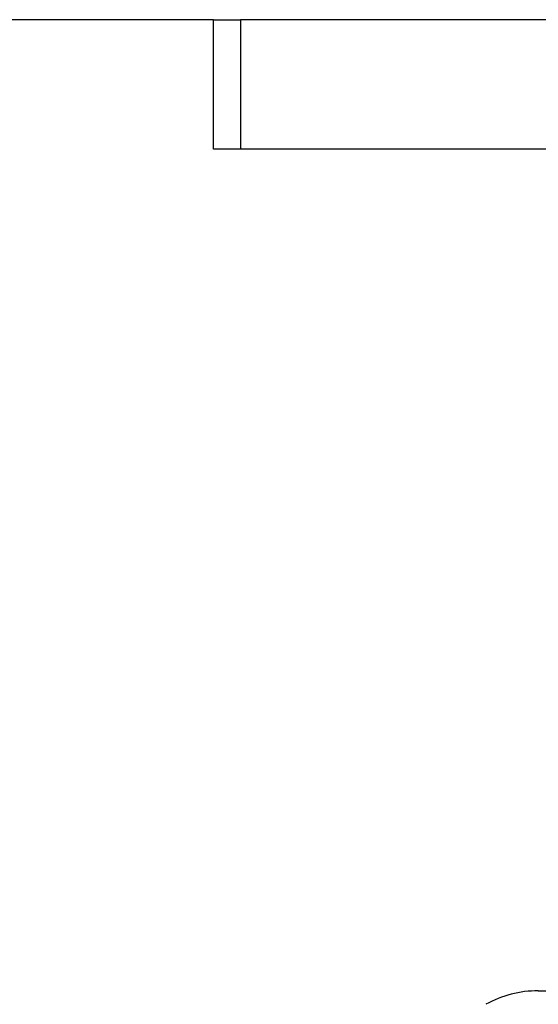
# Model space of a CAD drawing. Header units: millimetres. Extents: x 0 to 420, y 0 to 297.
# Tile 69 of 88: x 327.29 to 332.75, y 162.21 to 172.59. Entities that reach past the tile are written whole.
import ezdxf

# ---------------------------------------------------------------- set-up
doc = ezdxf.new("R2010")
doc.units = ezdxf.units.MM
doc.layers.add('QUOTE', color=174, linetype='Continuous')
doc.styles.add('SLDTEXTSTYLE3', font='TXT', dxfattribs={"width": 0.75})
doc.dimstyles.new('SLDDIMSTYLE0', dxfattribs={"dimtxt": 3, "dimasz": 3, "dimexe": 0, "dimexo": 0.0625, "dimgap": 0.75, "dimtad": 1, "dimlfac": 8.795212, "dimrnd": 1e-09, "dimzin": 12, "dimdsep": 46, "dimtxsty": 'SLDTEXTSTYLE3', "dimsah": 1, "dimcen": 0.09, "dimadec": 0, "dimazin": 3, "dimtfac": 1, "dimtdec": 3, "dimtofl": 0, "dimtmove": 0, "dimatfit": 3, "dimfxl": 0, "dimfrac": 2, "dimtolj": 1, "dimtzin": 12, "dimarcsym": 0})

# ---------------------------------------------------------------- blocks, each defined once
blk = doc.blocks.new('_D_2')
at = {"layer": 'QUOTE'}
for p, q in [((329.508, 267.652), (356.979, 267.652)), ((354.979, 159.172), (354.979, 267.652)), ((343.216, 159.172), (356.979, 159.172))]:
    blk.add_line(p, q, dxfattribs=at)
for points in [[(354.979, 267.652), (354.479, 264.652), (355.479, 264.652)], [(354.979, 159.172), (355.479, 162.172), (354.479, 162.172)]]:
    blk.add_solid(points, dxfattribs=at)
at = {"layer": 'QUOTE', "insert": (351.112, 208.425), "char_height": 3, "attachment_point": 1, "rotation": 90, "style": 'SLDTEXTSTYLE3'}
blk.add_mtext('954,1', dxfattribs=at)

msp = doc.modelspace()

# ---------------------------------------------------------------- linework, layer by layer
at = {"color": 7, "linetype": 'Continuous', "lineweight": 25}
for p, q in [((329.3273, 172.5887), (290.6699, 172.5887)), ((329.3273, 171.2244), (329.3273, 172.5887)), ((329.3273, 172.5887), (329.6116, 172.5887)), ((329.6116, 172.5887), (329.6116, 171.2244)), ((339.2759, 172.5887), (329.6116, 172.5887)), ((329.6116, 171.2244), (329.3273, 171.2244)), ((339.2759, 171.2244), (329.6116, 171.2244)), ((332.7478, 162.3559), (334.5908, 162.3559))]:
    msp.add_line(p, q, dxfattribs=at)
msp.add_arc((332.7478, 161.2189), 1.137, 90, 118.97971, dxfattribs=at)

# ---------------------------------------------------------------- dimensions: what is measured, and where the dimension line sits
at = {"layer": 'QUOTE'}
dim = msp.add_linear_dim(base=(354.979, 267.6518), p1=(341.2158, 159.1724), p2=(327.5081, 267.6518), angle=90, dimstyle='SLDDIMSTYLE0', dxfattribs=at)
dim.commit()
dim.dimension.update_dxf_attribs({"geometry": '_D_2', "text_midpoint": (354.979, 213.4121), "dimtype": 160})

doc.saveas('drawing.dxf')
